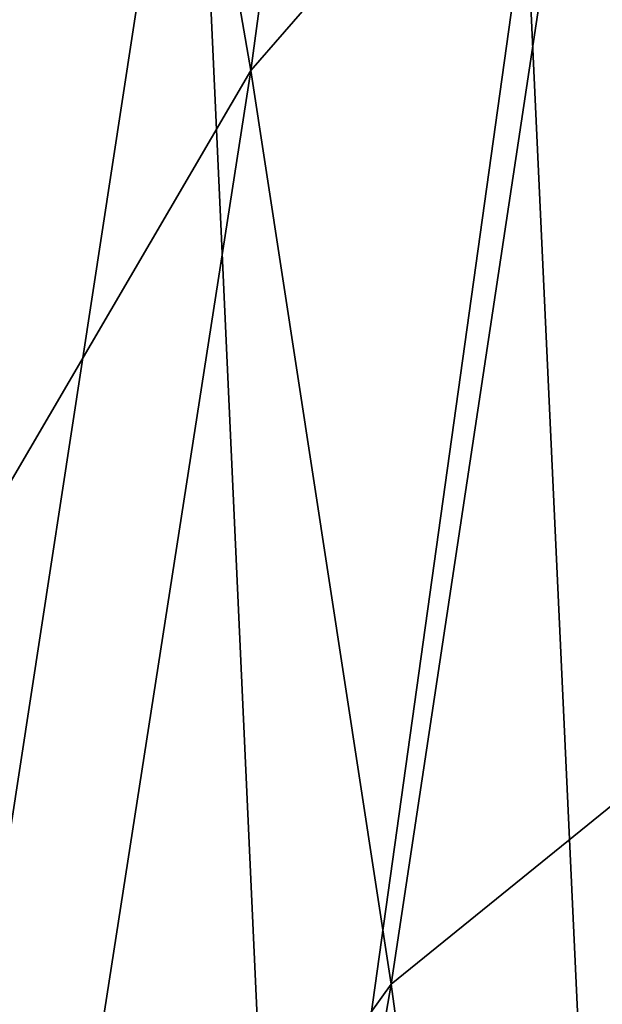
# Model space of a CAD drawing. Header units: millimetres. Extents: x 0 to 99, y -177 to 177.
# Tile 158 of 192: x 90.94 to 93.2, y 56.75 to 60.58. Entities that reach past the tile are written whole.
import ezdxf

# ---------------------------------------------------------------- set-up
doc = ezdxf.new("R2010")
doc.units = ezdxf.units.MM
doc.header["$LTSCALE"] = 26.699852
doc.layers.add('9', color=7, linetype='CONTINUOUS')

msp = doc.modelspace()

# ---------------------------------------------------------------- linework, layer by layer
at = {"layer": '9', "color": 253, "linetype": 'Continuous', "true_color": 0x9ca8ab}
for points in [[(94.0625, 59.8209, 207.5726), (93.646, 67.2231, 206.0382), (92.9078, 61.0267, 210.5894), (94.0625, 59.8209, 207.5726)], [(91.8349, 60.3836, 136.0255), (91.2423, 63.8005, 133.6401), (92.5614, 65.7623, 141.7308), (91.8349, 60.3836, 136.0255)], [(93.1455, 61.8903, 144.0943), (91.8349, 60.3836, 136.0255), (92.5614, 65.7623, 141.7308), (93.1455, 61.8903, 144.0943)], [(90.4287, 57.977, 128), (89.8382, 60.9469, 125.6372), (91.2423, 63.8005, 133.6401), (90.4287, 57.977, 128)], [(91.8349, 60.3836, 136.0255), (90.4287, 57.977, 128), (91.2423, 63.8005, 133.6401), (91.8349, 60.3836, 136.0255)], [(90.185, 62.983, 215.7103), (90.5416, 55.1037, 216.9731), (91.6131, 62.0816, 213.3022), (90.185, 62.983, 215.7103)], [(93.6803, 57.878, 146.2707), (93.1455, 61.8903, 144.0943), (94.3298, 62.4661, 152.1005), (93.6803, 57.878, 146.2707)], [(90.5416, 55.1037, 216.9731), (91.9691, 54.3138, 214.575), (91.6131, 62.0816, 213.3022), (90.5416, 55.1037, 216.9731)], [(91.9691, 54.3138, 214.575), (92.9078, 61.0267, 210.5894), (91.6131, 62.0816, 213.3022), (91.9691, 54.3138, 214.575)], [(92.3818, 56.8255, 138.2384), (91.8349, 60.3836, 136.0255), (93.1455, 61.8903, 144.0943), (92.3818, 56.8255, 138.2384)], [(93.6803, 57.878, 146.2707), (92.3818, 56.8255, 138.2384), (93.1455, 61.8903, 144.0943), (93.6803, 57.878, 146.2707)], [(93.2619, 53.3895, 211.872), (92.9078, 61.0267, 210.5894), (91.9691, 54.3138, 214.575), (93.2619, 53.3895, 211.872)], [(93.2619, 53.3895, 211.872), (94.0625, 59.8209, 207.5726), (92.9078, 61.0267, 210.5894), (93.2619, 53.3895, 211.872)], [(90.9776, 54.8683, 130.207), (90.4287, 57.977, 128), (91.8349, 60.3836, 136.0255), (90.9776, 54.8683, 130.207)], [(92.3818, 56.8255, 138.2384), (90.9776, 54.8683, 130.207), (91.8349, 60.3836, 136.0255), (92.3818, 56.8255, 138.2384)], [(90.9776, 54.8683, 130.207), (89.4991, 52.0455, 122.2827), (90.4287, 57.977, 128), (90.9776, 54.8683, 130.207)], [(92.8841, 53.1402, 140.2814), (92.3818, 56.8255, 138.2384), (93.6803, 57.878, 146.2707), (92.8841, 53.1402, 140.2814)], [(94.1673, 53.7408, 148.2636), (92.8841, 53.1402, 140.2814), (93.6803, 57.878, 146.2707), (94.1673, 53.7408, 148.2636)], [(91.4857, 51.633, 132.2597), (90.9776, 54.8683, 130.207), (92.3818, 56.8255, 138.2384), (91.4857, 51.633, 132.2597)], [(92.8841, 53.1402, 140.2814), (91.4857, 51.633, 132.2597), (92.3818, 56.8255, 138.2384), (92.8841, 53.1402, 140.2814)]]:
    msp.add_3dface(points, dxfattribs=at)

doc.saveas('drawing.dxf')
